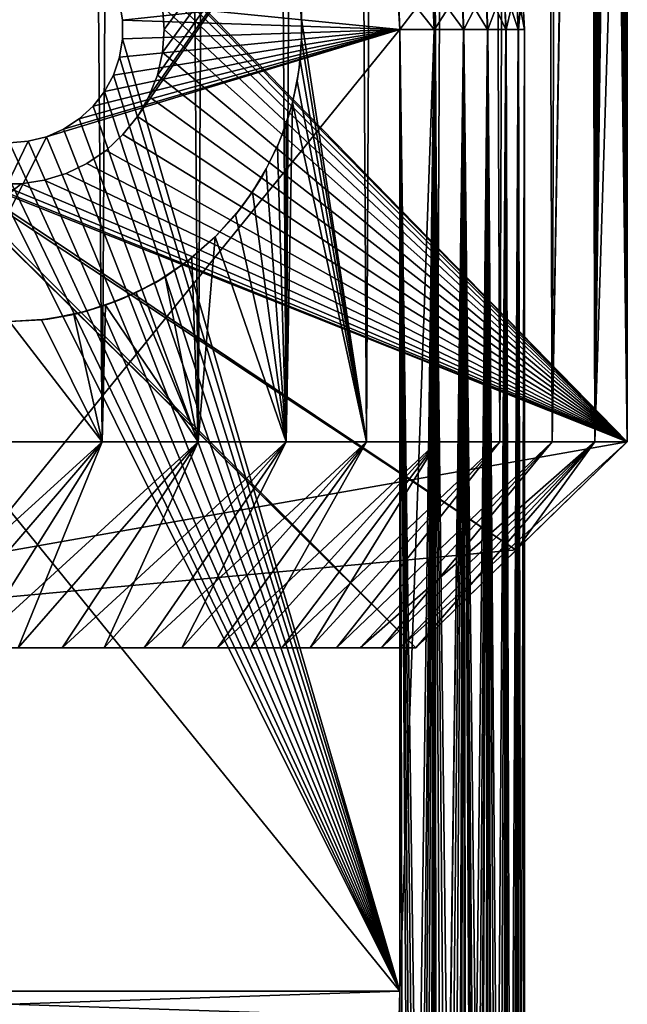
# Model space of a CAD drawing. Header units: millimetres. Extents: x -24 to 50, y -104 to 68.
# Tile 44 of 107: x 15 to 24, y -42 to -28. Entities that reach past the tile are written whole.
import ezdxf

# ---------------------------------------------------------------- set-up
doc = ezdxf.new("R2010")
doc.units = ezdxf.units.MM
doc.header["$LTSCALE"] = 65.185185
for name, color, linetype in [('35', 7, 'CONTINUOUS'), ('36', 7, 'CONTINUOUS'), ('38', 7, 'CONTINUOUS'), ('39', 7, 'CONTINUOUS'), ('43', 7, 'CONTINUOUS'), ('56', 7, 'CONTINUOUS'), ('61', 7, 'CONTINUOUS'), ('65', 7, 'CONTINUOUS'), ('75', 7, 'CONTINUOUS'), ('76', 7, 'CONTINUOUS'), ('77', 7, 'CONTINUOUS'), ('78', 7, 'CONTINUOUS'), ('83', 7, 'CONTINUOUS'), ('84', 7, 'CONTINUOUS')]:
    doc.layers.add(name, color=color, linetype=linetype)

msp = doc.modelspace()

# ---------------------------------------------------------------- linework, layer by layer
at = {"layer": '35', "color": 7, "linetype": 'Continuous'}
for points in [[(13.918, 68.2, -20.163), (15.495, 68.2, -18.978), (14.848, -34, -19.488), (13.918, 68.2, -20.163)], [(14.848, -34, -19.488), (15.495, 68.2, -18.978), (16.346, -34, -18.249), (14.848, -34, -19.488)], [(15.495, 68.2, -18.978), (16.972, 68.2, -17.669), (16.346, -34, -18.249), (15.495, 68.2, -18.978)], [(16.346, -34, -18.249), (16.972, 68.2, -17.669), (17.742, -34, -16.896), (16.346, -34, -18.249)], [(16.972, 68.2, -17.669), (18.339, 68.2, -16.246), (17.742, -34, -16.896), (16.972, 68.2, -17.669)], [(17.742, -34, -16.896), (18.339, 68.2, -16.246), (19.025, -34, -15.437), (17.742, -34, -16.896)], [(18.339, 68.2, -16.246), (19.586, 68.2, -14.718), (19.025, -34, -15.437), (18.339, 68.2, -16.246)], [(19.025, -34, -15.437), (19.586, 68.2, -14.718), (20.189, -34, -13.88), (19.025, -34, -15.437)], [(19.586, 68.2, -14.718), (20.707, 68.2, -13.094), (20.189, -34, -13.88), (19.586, 68.2, -14.718)], [(20.189, -34, -13.88), (20.707, 68.2, -13.094), (21.226, -34, -12.236), (20.189, -34, -13.88)], [(20.707, 68.2, -13.094), (21.694, 68.2, -11.386), (21.226, -34, -12.236), (20.707, 68.2, -13.094)], [(21.226, -34, -12.236), (21.694, 68.2, -11.386), (22.129, -34, -10.515), (21.226, -34, -12.236)], [(21.694, 68.2, -11.386), (22.539, 68.2, -9.603), (22.129, -34, -10.515), (21.694, 68.2, -11.386)], [(22.129, -34, -10.515), (22.539, 68.2, -9.603), (22.893, -34, -8.728), (22.129, -34, -10.515)], [(22.539, 68.2, -9.603), (23.239, 68.2, -7.758), (22.893, -34, -8.728), (22.539, 68.2, -9.603)], [(22.893, -34, -8.728), (23.239, 68.2, -7.758), (23.479, 2, -7), (22.893, -34, -8.728)], [(23.491, 1.23, -6.958), (22.893, -34, -8.728), (23.479, 2, -7), (23.491, 1.23, -6.958)], [(23.513, -34, -6.886), (22.893, -34, -8.728), (23.491, 1.23, -6.958), (23.513, -34, -6.886)], [(23.529, 0.467, -6.83), (23.513, -34, -6.886), (23.491, 1.23, -6.958), (23.529, 0.467, -6.83)], [(23.589, -0.282, -6.618), (23.513, -34, -6.886), (23.529, 0.467, -6.83), (23.589, -0.282, -6.618)], [(23.671, -1.008, -6.321), (23.513, -34, -6.886), (23.589, -0.282, -6.618), (23.671, -1.008, -6.321)], [(23.718, -1.36, -6.141), (23.513, -34, -6.886), (23.671, -1.008, -6.321), (23.718, -1.36, -6.141)], [(23.769, -1.702, -5.941), (23.513, -34, -6.886), (23.718, -1.36, -6.141), (23.769, -1.702, -5.941)], [(23.823, -2.034, -5.721), (23.513, -34, -6.886), (23.769, -1.702, -5.941), (23.823, -2.034, -5.721)], [(23.879, -2.353, -5.482), (23.513, -34, -6.886), (23.823, -2.034, -5.721), (23.879, -2.353, -5.482)], [(23.936, -2.658, -5.225), (23.513, -34, -6.886), (23.879, -2.353, -5.482), (23.936, -2.658, -5.225)], [(23.984, -19, -5), (23.513, -34, -6.886), (23.936, -2.658, -5.225), (23.984, -19, -5)], [(23.984, -34, -5), (23.513, -34, -6.886), (23.984, -19, -5), (23.984, -34, -5)]]:
    msp.add_3dface(points, dxfattribs=at)
at = {"layer": '36', "color": 7, "linetype": 'Continuous'}
for points in [[(19.586, 68.2, 14.718), (19.247, -27.851, 15.159), (20.189, -34, 13.88), (19.586, 68.2, 14.718)], [(20.707, 68.2, 13.094), (19.586, 68.2, 14.718), (20.189, -34, 13.88), (20.707, 68.2, 13.094)], [(21.226, -34, 12.236), (20.707, 68.2, 13.094), (20.189, -34, 13.88), (21.226, -34, 12.236)], [(21.694, 68.2, 11.386), (20.707, 68.2, 13.094), (21.226, -34, 12.236), (21.694, 68.2, 11.386)], [(22.129, -34, 10.515), (21.694, 68.2, 11.386), (21.226, -34, 12.236), (22.129, -34, 10.515)], [(22.539, 68.2, 9.603), (21.694, 68.2, 11.386), (22.129, -34, 10.515), (22.539, 68.2, 9.603)], [(22.893, -34, 8.728), (22.539, 68.2, 9.603), (22.129, -34, 10.515), (22.893, -34, 8.728)], [(23.239, 68.2, 7.758), (22.539, 68.2, 9.603), (22.893, -34, 8.728), (23.239, 68.2, 7.758)], [(23.513, -34, 6.886), (23.239, 68.2, 7.758), (22.893, -34, 8.728), (23.513, -34, 6.886)], [(23.479, 2, 7), (23.239, 68.2, 7.758), (23.513, -34, 6.886), (23.479, 2, 7)], [(23.491, 1.23, 6.958), (23.479, 2, 7), (23.513, -34, 6.886), (23.491, 1.23, 6.958)], [(23.529, 0.467, 6.83), (23.491, 1.23, 6.958), (23.513, -34, 6.886), (23.529, 0.467, 6.83)], [(23.984, -34, 5), (23.529, 0.467, 6.83), (23.513, -34, 6.886), (23.984, -34, 5)], [(23.589, -0.282, 6.618), (23.529, 0.467, 6.83), (23.984, -34, 5), (23.589, -0.282, 6.618)], [(23.671, -1.008, 6.321), (23.589, -0.282, 6.618), (23.984, -34, 5), (23.671, -1.008, 6.321)], [(23.718, -1.36, 6.141), (23.671, -1.008, 6.321), (23.984, -34, 5), (23.718, -1.36, 6.141)], [(23.769, -1.702, 5.941), (23.718, -1.36, 6.141), (23.984, -34, 5), (23.769, -1.702, 5.941)], [(23.823, -2.034, 5.721), (23.769, -1.702, 5.941), (23.984, -34, 5), (23.823, -2.034, 5.721)], [(23.879, -2.353, 5.482), (23.823, -2.034, 5.721), (23.984, -34, 5), (23.879, -2.353, 5.482)], [(23.936, -2.658, 5.225), (23.879, -2.353, 5.482), (23.984, -34, 5), (23.936, -2.658, 5.225)], [(23.984, -19, 5), (23.936, -2.658, 5.225), (23.984, -34, 5), (23.984, -19, 5)], [(19.247, -27.851, 15.159), (19.247, -28.149, 15.159), (20.189, -34, 13.88), (19.247, -27.851, 15.159)], [(19.247, -28.149, 15.159), (19.226, -28.45, 15.186), (20.189, -34, 13.88), (19.247, -28.149, 15.159)], [(19.226, -28.45, 15.186), (19.183, -28.753, 15.24), (20.189, -34, 13.88), (19.226, -28.45, 15.186)], [(19.183, -28.753, 15.24), (19.115, -29.062, 15.325), (20.189, -34, 13.88), (19.183, -28.753, 15.24)], [(19.115, -29.062, 15.325), (19.021, -29.377, 15.442), (19.025, -34, 15.437), (19.115, -29.062, 15.325)], [(20.189, -34, 13.88), (19.115, -29.062, 15.325), (19.025, -34, 15.437), (20.189, -34, 13.88)], [(19.021, -29.377, 15.442), (18.895, -29.7, 15.595), (19.025, -34, 15.437), (19.021, -29.377, 15.442)], [(18.895, -29.7, 15.595), (18.734, -30.03, 15.789), (19.025, -34, 15.437), (18.895, -29.7, 15.595)], [(18.734, -30.03, 15.789), (18.532, -30.365, 16.026), (19.025, -34, 15.437), (18.734, -30.03, 15.789)], [(18.532, -30.365, 16.026), (18.285, -30.696, 16.307), (19.025, -34, 15.437), (18.532, -30.365, 16.026)], [(18.285, -30.696, 16.307), (17.991, -31.019, 16.63), (19.025, -34, 15.437), (18.285, -30.696, 16.307)], [(17.991, -31.019, 16.63), (17.649, -31.323, 16.993), (17.742, -34, 16.896), (17.991, -31.019, 16.63)], [(19.025, -34, 15.437), (17.991, -31.019, 16.63), (17.742, -34, 16.896), (19.025, -34, 15.437)], [(17.649, -31.323, 16.993), (17.262, -31.598, 17.386), (17.742, -34, 16.896), (17.649, -31.323, 16.993)], [(17.262, -31.598, 17.386), (16.842, -31.83, 17.793), (17.742, -34, 16.896), (17.262, -31.598, 17.386)], [(16.842, -31.83, 17.793), (16.397, -32.014, 18.204), (17.742, -34, 16.896), (16.842, -31.83, 17.793)], [(16.397, -32.014, 18.204), (15.935, -32.146, 18.609), (16.346, -34, 18.249), (16.397, -32.014, 18.204)], [(17.742, -34, 16.896), (16.397, -32.014, 18.204), (16.346, -34, 18.249), (17.742, -34, 16.896)], [(15.466, -32.224, 19.002), (15, -32.25, 19.371), (16.346, -34, 18.249), (15.466, -32.224, 19.002)], [(15.935, -32.146, 18.609), (15.466, -32.224, 19.002), (16.346, -34, 18.249), (15.935, -32.146, 18.609)], [(16.346, -34, 18.249), (15, -32.25, 19.371), (14.848, -34, 19.488), (16.346, -34, 18.249)]]:
    msp.add_3dface(points, dxfattribs=at)
at = {"layer": '38', "color": 7, "linetype": 'Continuous'}
for points in [[(23.984, -19, 5), (23.984, -34, 5), (16.649, -26.47, 5), (23.984, -19, 5)], [(16.649, -26.47, 5), (23.984, -34, 5), (16.859, -26.733, 5), (16.649, -26.47, 5)], [(16.859, -26.733, 5), (23.984, -34, 5), (17.027, -27.024, 5), (16.859, -26.733, 5)], [(17.027, -27.024, 5), (23.984, -34, 5), (17.15, -27.337, 5), (17.027, -27.024, 5)], [(17.15, -27.337, 5), (23.984, -34, 5), (17.225, -27.665, 5), (17.15, -27.337, 5)], [(17.225, -27.665, 5), (23.984, -34, 5), (17.25, -28, 5), (17.225, -27.665, 5)], [(17.25, -28, 5), (23.984, -34, 5), (17.225, -28.335, 5), (17.25, -28, 5)], [(17.225, -28.335, 5), (23.984, -34, 5), (17.15, -28.663, 5), (17.225, -28.335, 5)], [(17.15, -28.663, 5), (23.984, -34, 5), (17.027, -28.976, 5), (17.15, -28.663, 5)], [(17.027, -28.976, 5), (23.984, -34, 5), (16.859, -29.267, 5), (17.027, -28.976, 5)], [(16.859, -29.267, 5), (23.984, -34, 5), (16.649, -29.53, 5), (16.859, -29.267, 5)], [(7, -37, 5), (13.351, -29.53, 5), (20.911, -37, 5), (7, -37, 5)], [(13.351, -29.53, 5), (13.597, -29.759, 5), (20.911, -37, 5), (13.351, -29.53, 5)], [(16.649, -29.53, 5), (23.984, -34, 5), (16.403, -29.759, 5), (16.649, -29.53, 5)], [(13.597, -29.759, 5), (13.875, -29.949, 5), (20.911, -37, 5), (13.597, -29.759, 5)], [(16.403, -29.759, 5), (23.984, -34, 5), (16.125, -29.949, 5), (16.403, -29.759, 5)], [(13.875, -29.949, 5), (14.178, -30.094, 5), (22.37, -35.578, 5), (13.875, -29.949, 5)], [(20.911, -37, 5), (13.875, -29.949, 5), (22.37, -35.578, 5), (20.911, -37, 5)], [(16.125, -29.949, 5), (23.984, -34, 5), (15.822, -30.094, 5), (16.125, -29.949, 5)], [(14.499, -30.194, 5), (23.984, -34, 5), (14.178, -30.094, 5), (14.499, -30.194, 5)], [(14.178, -30.094, 5), (23.984, -34, 5), (22.37, -35.578, 5), (14.178, -30.094, 5)], [(15.822, -30.094, 5), (23.984, -34, 5), (15.501, -30.194, 5), (15.822, -30.094, 5)], [(14.832, -30.244, 5), (23.984, -34, 5), (14.499, -30.194, 5), (14.832, -30.244, 5)], [(15.501, -30.194, 5), (23.984, -34, 5), (15.168, -30.244, 5), (15.501, -30.194, 5)], [(15.168, -30.244, 5), (23.984, -34, 5), (14.832, -30.244, 5), (15.168, -30.244, 5)]]:
    msp.add_3dface(points, dxfattribs=at)
at = {"layer": '39', "color": 7, "linetype": 'Continuous'}
for points in [[(23.984, -34, -5), (23.984, -19, -5), (16.859, -29.267, -5), (23.984, -34, -5)], [(16.859, -29.267, -5), (23.984, -19, -5), (17.027, -28.976, -5), (16.859, -29.267, -5)], [(17.027, -28.976, -5), (23.984, -19, -5), (17.15, -28.663, -5), (17.027, -28.976, -5)], [(17.15, -28.663, -5), (23.984, -19, -5), (17.225, -28.335, -5), (17.15, -28.663, -5)], [(17.225, -28.335, -5), (23.984, -19, -5), (17.25, -28, -5), (17.225, -28.335, -5)], [(17.25, -28, -5), (23.984, -19, -5), (17.225, -27.665, -5), (17.25, -28, -5)], [(16.649, -29.53, -5), (23.984, -34, -5), (16.859, -29.267, -5), (16.649, -29.53, -5)], [(16.403, -29.759, -5), (23.984, -34, -5), (16.649, -29.53, -5), (16.403, -29.759, -5)], [(16.125, -29.949, -5), (23.984, -34, -5), (16.403, -29.759, -5), (16.125, -29.949, -5)], [(15.822, -30.094, -5), (23.984, -34, -5), (16.125, -29.949, -5), (15.822, -30.094, -5)], [(15.501, -30.194, -5), (23.984, -34, -5), (15.822, -30.094, -5), (15.501, -30.194, -5)], [(15.168, -30.244, -5), (23.984, -34, -5), (15.501, -30.194, -5), (15.168, -30.244, -5)], [(23.984, -34, -5), (15.168, -30.244, -5), (7, -37, -5), (23.984, -34, -5)], [(15.168, -30.244, -5), (14.832, -30.244, -5), (7, -37, -5), (15.168, -30.244, -5)], [(23.984, -34, -5), (7, -37, -5), (22.374, -35.574, -5), (23.984, -34, -5)], [(7, -37, -5), (20.911, -37, -5), (22.374, -35.574, -5), (7, -37, -5)]]:
    msp.add_3dface(points, dxfattribs=at)
at = {"layer": '43', "color": 7, "linetype": 'Continuous'}
for points in [[(19.25, -28, 8.7), (19.226, -27.55, 15.186), (19.214, -27.445, 8.7), (19.25, -28, 8.7)], [(19.247, -27.851, 15.159), (19.226, -27.55, 15.186), (19.25, -28, 8.7), (19.247, -27.851, 15.159)], [(19.247, -28.149, 15.159), (19.247, -27.851, 15.159), (19.25, -28, 8.7), (19.247, -28.149, 15.159)], [(19.214, -28.555, 8.7), (19.247, -28.149, 15.159), (19.25, -28, 8.7), (19.214, -28.555, 8.7)], [(19.226, -28.45, 15.186), (19.247, -28.149, 15.159), (19.214, -28.555, 8.7), (19.226, -28.45, 15.186)], [(19.183, -28.753, 15.24), (19.226, -28.45, 15.186), (19.214, -28.555, 8.7), (19.183, -28.753, 15.24)], [(19.105, -29.1, 8.7), (19.183, -28.753, 15.24), (19.214, -28.555, 8.7), (19.105, -29.1, 8.7)], [(19.115, -29.062, 15.325), (19.183, -28.753, 15.24), (19.105, -29.1, 8.7), (19.115, -29.062, 15.325)], [(19.021, -29.377, 15.442), (19.115, -29.062, 15.325), (19.105, -29.1, 8.7), (19.021, -29.377, 15.442)], [(18.926, -29.626, 8.7), (19.021, -29.377, 15.442), (19.105, -29.1, 8.7), (18.926, -29.626, 8.7)], [(18.895, -29.7, 15.595), (19.021, -29.377, 15.442), (18.926, -29.626, 8.7), (18.895, -29.7, 15.595)], [(18.681, -30.125, 8.7), (18.895, -29.7, 15.595), (18.926, -29.626, 8.7), (18.681, -30.125, 8.7)], [(18.734, -30.03, 15.789), (18.895, -29.7, 15.595), (18.681, -30.125, 8.7), (18.734, -30.03, 15.789)], [(18.532, -30.365, 16.026), (18.734, -30.03, 15.789), (18.681, -30.125, 8.7), (18.532, -30.365, 16.026)], [(18.372, -30.587, 8.7), (18.532, -30.365, 16.026), (18.681, -30.125, 8.7), (18.372, -30.587, 8.7)], [(18.285, -30.696, 16.307), (18.532, -30.365, 16.026), (18.372, -30.587, 8.7), (18.285, -30.696, 16.307)], [(18.005, -31.005, 8.7), (18.285, -30.696, 16.307), (18.372, -30.587, 8.7), (18.005, -31.005, 8.7)], [(17.991, -31.019, 16.63), (18.285, -30.696, 16.307), (18.005, -31.005, 8.7), (17.991, -31.019, 16.63)], [(17.587, -31.372, 8.7), (17.991, -31.019, 16.63), (18.005, -31.005, 8.7), (17.587, -31.372, 8.7)], [(17.649, -31.323, 16.993), (17.991, -31.019, 16.63), (17.587, -31.372, 8.7), (17.649, -31.323, 16.993)], [(17.125, -31.681, 8.7), (17.262, -31.598, 17.386), (17.587, -31.372, 8.7), (17.125, -31.681, 8.7)], [(17.262, -31.598, 17.386), (17.649, -31.323, 16.993), (17.587, -31.372, 8.7), (17.262, -31.598, 17.386)], [(16.842, -31.83, 17.793), (17.262, -31.598, 17.386), (17.125, -31.681, 8.7), (16.842, -31.83, 17.793)], [(16.626, -31.926, 8.7), (16.842, -31.83, 17.793), (17.125, -31.681, 8.7), (16.626, -31.926, 8.7)], [(16.1, -32.105, 8.7), (16.397, -32.014, 18.204), (16.626, -31.926, 8.7), (16.1, -32.105, 8.7)], [(16.397, -32.014, 18.204), (16.842, -31.83, 17.793), (16.626, -31.926, 8.7), (16.397, -32.014, 18.204)], [(15.935, -32.146, 18.609), (16.397, -32.014, 18.204), (16.1, -32.105, 8.7), (15.935, -32.146, 18.609)], [(15, -32.25, 8.7), (15.466, -32.224, 19.002), (15.555, -32.214, 8.7), (15, -32.25, 8.7)], [(15, -32.25, 19.371), (15.466, -32.224, 19.002), (15, -32.25, 8.7), (15, -32.25, 19.371)], [(15.466, -32.224, 19.002), (15.935, -32.146, 18.609), (15.555, -32.214, 8.7), (15.466, -32.224, 19.002)], [(15.555, -32.214, 8.7), (15.935, -32.146, 18.609), (16.1, -32.105, 8.7), (15.555, -32.214, 8.7)]]:
    msp.add_3dface(points, dxfattribs=at)
at = {"layer": '56', "color": 7, "linetype": 'Continuous'}
for points in [[(-20.797, -37, 5.454), (7, -37, 5), (20.678, -37, 5.889), (-20.797, -37, 5.454)], [(20.911, -37, -5), (7, -37, -5), (-20.797, -37, -5.454), (20.911, -37, -5)], [(20.678, -37, -5.889), (20.911, -37, -5), (-20.797, -37, -5.454), (20.678, -37, -5.889)], [(-20.545, -37, -6.338), (20.678, -37, -5.889), (-20.797, -37, -5.454), (-20.545, -37, -6.338)], [(-20.545, -37, 6.338), (-20.797, -37, 5.454), (20.678, -37, 5.889), (-20.545, -37, 6.338)], [(20.407, -37, -6.767), (20.678, -37, -5.889), (-20.545, -37, -6.338), (20.407, -37, -6.767)], [(-20.255, -37, -7.21), (20.407, -37, -6.767), (-20.545, -37, -6.338), (-20.255, -37, -7.21)], [(-20.255, -37, 7.21), (-20.545, -37, 6.338), (20.407, -37, 6.767), (-20.255, -37, 7.21)], [(20.407, -37, 6.767), (-20.545, -37, 6.338), (20.678, -37, 5.889), (20.407, -37, 6.767)], [(20.099, -37, -7.633), (20.407, -37, -6.767), (-20.255, -37, -7.21), (20.099, -37, -7.633)], [(-19.928, -37, -8.069), (20.099, -37, -7.633), (-20.255, -37, -7.21), (-19.928, -37, -8.069)], [(-19.928, -37, 8.069), (-20.255, -37, 7.21), (20.099, -37, 7.633), (-19.928, -37, 8.069)], [(20.099, -37, 7.633), (-20.255, -37, 7.21), (20.407, -37, 6.767), (20.099, -37, 7.633)], [(19.755, -37, -8.485), (20.099, -37, -7.633), (-19.928, -37, -8.069), (19.755, -37, -8.485)], [(-19.565, -37, -8.913), (19.755, -37, -8.485), (-19.928, -37, -8.069), (-19.565, -37, -8.913)], [(-19.565, -37, 8.913), (-19.928, -37, 8.069), (19.755, -37, 8.485), (-19.565, -37, 8.913)], [(19.755, -37, 8.485), (-19.928, -37, 8.069), (20.099, -37, 7.633), (19.755, -37, 8.485)], [(19.374, -37, -9.322), (19.755, -37, -8.485), (-19.565, -37, -8.913), (19.374, -37, -9.322)], [(-19.166, -37, -9.741), (19.374, -37, -9.322), (-19.565, -37, -8.913), (-19.166, -37, -9.741)], [(-19.166, -37, 9.741), (-19.565, -37, 8.913), (19.374, -37, 9.322), (-19.166, -37, 9.741)], [(19.374, -37, 9.322), (-19.565, -37, 8.913), (19.755, -37, 8.485), (19.374, -37, 9.322)], [(18.958, -37, -10.141), (19.374, -37, -9.322), (-19.166, -37, -9.741), (18.958, -37, -10.141)], [(-18.733, -37, -10.552), (18.958, -37, -10.141), (-19.166, -37, -9.741), (-18.733, -37, -10.552)], [(-18.733, -37, 10.552), (-19.166, -37, 9.741), (18.958, -37, 10.141), (-18.733, -37, 10.552)], [(18.958, -37, 10.141), (-19.166, -37, 9.741), (19.374, -37, 9.322), (18.958, -37, 10.141)], [(18.507, -37, -10.942), (18.958, -37, -10.141), (-18.733, -37, -10.552), (18.507, -37, -10.942)], [(-18.265, -37, -11.343), (18.507, -37, -10.942), (-18.733, -37, -10.552), (-18.265, -37, -11.343)], [(-18.265, -37, 11.343), (-18.733, -37, 10.552), (18.507, -37, 10.942), (-18.265, -37, 11.343)], [(18.507, -37, 10.942), (-18.733, -37, 10.552), (18.958, -37, 10.141), (18.507, -37, 10.942)], [(18.023, -37, -11.723), (18.507, -37, -10.942), (-18.265, -37, -11.343), (18.023, -37, -11.723)], [(-17.763, -37, -12.113), (18.023, -37, -11.723), (-18.265, -37, -11.343), (-17.763, -37, -12.113)], [(-17.763, -37, 12.113), (-18.265, -37, 11.343), (18.023, -37, 11.723), (-17.763, -37, 12.113)], [(18.023, -37, 11.723), (-18.265, -37, 11.343), (18.507, -37, 10.942), (18.023, -37, 11.723)], [(17.505, -37, -12.482), (18.023, -37, -11.723), (-17.763, -37, -12.113), (17.505, -37, -12.482)], [(-17.229, -37, -12.861), (17.505, -37, -12.482), (-17.763, -37, -12.113), (-17.229, -37, -12.861)], [(-17.229, -37, 12.861), (-17.763, -37, 12.113), (17.505, -37, 12.482), (-17.229, -37, 12.861)], [(17.505, -37, 12.482), (-17.763, -37, 12.113), (18.023, -37, 11.723), (17.505, -37, 12.482)], [(16.956, -37, -13.219), (17.505, -37, -12.482), (-17.229, -37, -12.861), (16.956, -37, -13.219)], [(-16.664, -37, -13.585), (16.956, -37, -13.219), (-17.229, -37, -12.861), (-16.664, -37, -13.585)], [(-16.664, -37, 13.585), (-17.229, -37, 12.861), (16.956, -37, 13.219), (-16.664, -37, 13.585)], [(16.956, -37, 13.219), (-17.229, -37, 12.861), (17.505, -37, 12.482), (16.956, -37, 13.219)], [(16.376, -37, -13.932), (16.956, -37, -13.219), (-16.664, -37, -13.585), (16.376, -37, -13.932)], [(-16.068, -37, -14.285), (16.376, -37, -13.932), (-16.664, -37, -13.585), (-16.068, -37, -14.285)], [(-16.068, -37, 14.285), (-16.664, -37, 13.585), (16.376, -37, 13.932), (-16.068, -37, 14.285)], [(16.376, -37, 13.932), (-16.664, -37, 13.585), (16.956, -37, 13.219), (16.376, -37, 13.932)], [(15.765, -37, -14.619), (16.376, -37, -13.932), (-16.068, -37, -14.285), (15.765, -37, -14.619)], [(-15.443, -37, -14.959), (15.765, -37, -14.619), (-16.068, -37, -14.285), (-15.443, -37, -14.959)], [(-15.443, -37, 14.959), (-16.068, -37, 14.285), (15.765, -37, 14.619), (-15.443, -37, 14.959)], [(15.765, -37, 14.619), (-16.068, -37, 14.285), (16.376, -37, 13.932), (15.765, -37, 14.619)], [(15.126, -37, -15.279), (15.765, -37, -14.619), (-15.443, -37, -14.959), (15.126, -37, -15.279)], [(15.126, -37, 15.279), (-15.443, -37, 14.959), (15.765, -37, 14.619), (15.126, -37, 15.279)], [(7, -37, 5), (20.911, -37, 5), (20.678, -37, 5.889), (7, -37, 5)]]:
    msp.add_3dface(points, dxfattribs=at)
at = {"layer": '61', "color": 7, "linetype": 'Continuous'}
for points in [[(14.848, -34, -19.488), (16.346, -34, -18.249), (13.048, -37, -17.088), (14.848, -34, -19.488)], [(16.346, -34, -18.249), (13.766, -37, -16.515), (13.048, -37, -17.088), (16.346, -34, -18.249)], [(16.346, -34, -18.249), (14.459, -37, -15.912), (13.766, -37, -16.515), (16.346, -34, -18.249)], [(16.346, -34, 18.249), (14.848, -34, 19.488), (13.766, -37, 16.515), (16.346, -34, 18.249)], [(16.346, -34, 18.249), (13.766, -37, 16.515), (14.459, -37, 15.912), (16.346, -34, 18.249)], [(16.346, -34, -18.249), (17.742, -34, -16.896), (14.459, -37, -15.912), (16.346, -34, -18.249)], [(17.742, -34, -16.896), (15.126, -37, -15.279), (14.459, -37, -15.912), (17.742, -34, -16.896)], [(16.346, -34, 18.249), (14.459, -37, 15.912), (15.126, -37, 15.279), (16.346, -34, 18.249)], [(17.742, -34, -16.896), (15.765, -37, -14.619), (15.126, -37, -15.279), (17.742, -34, -16.896)], [(17.742, -34, 16.896), (16.346, -34, 18.249), (15.126, -37, 15.279), (17.742, -34, 16.896)], [(17.742, -34, 16.896), (15.126, -37, 15.279), (15.765, -37, 14.619), (17.742, -34, 16.896)], [(17.742, -34, -16.896), (19.025, -34, -15.437), (15.765, -37, -14.619), (17.742, -34, -16.896)], [(19.025, -34, -15.437), (16.376, -37, -13.932), (15.765, -37, -14.619), (19.025, -34, -15.437)], [(17.742, -34, 16.896), (15.765, -37, 14.619), (16.376, -37, 13.932), (17.742, -34, 16.896)], [(19.025, -34, -15.437), (16.956, -37, -13.219), (16.376, -37, -13.932), (19.025, -34, -15.437)], [(19.025, -34, 15.437), (17.742, -34, 16.896), (16.376, -37, 13.932), (19.025, -34, 15.437)], [(19.025, -34, 15.437), (16.376, -37, 13.932), (16.956, -37, 13.219), (19.025, -34, 15.437)], [(19.025, -34, -15.437), (20.189, -34, -13.88), (16.956, -37, -13.219), (19.025, -34, -15.437)], [(20.189, -34, -13.88), (17.505, -37, -12.482), (16.956, -37, -13.219), (20.189, -34, -13.88)], [(19.025, -34, 15.437), (16.956, -37, 13.219), (17.505, -37, 12.482), (19.025, -34, 15.437)], [(20.189, -34, -13.88), (18.023, -37, -11.723), (17.505, -37, -12.482), (20.189, -34, -13.88)], [(20.189, -34, 13.88), (19.025, -34, 15.437), (17.505, -37, 12.482), (20.189, -34, 13.88)], [(20.189, -34, 13.88), (17.505, -37, 12.482), (18.023, -37, 11.723), (20.189, -34, 13.88)], [(20.189, -34, -13.88), (21.226, -34, -12.236), (18.023, -37, -11.723), (20.189, -34, -13.88)], [(21.226, -34, -12.236), (18.507, -37, -10.942), (18.023, -37, -11.723), (21.226, -34, -12.236)], [(20.189, -34, 13.88), (18.023, -37, 11.723), (18.507, -37, 10.942), (20.189, -34, 13.88)], [(21.226, -34, -12.236), (18.958, -37, -10.141), (18.507, -37, -10.942), (21.226, -34, -12.236)], [(21.226, -34, 12.236), (20.189, -34, 13.88), (18.507, -37, 10.942), (21.226, -34, 12.236)], [(21.226, -34, 12.236), (18.507, -37, 10.942), (18.958, -37, 10.141), (21.226, -34, 12.236)], [(21.226, -34, -12.236), (22.129, -34, -10.515), (18.958, -37, -10.141), (21.226, -34, -12.236)], [(22.129, -34, -10.515), (19.374, -37, -9.322), (18.958, -37, -10.141), (22.129, -34, -10.515)], [(21.226, -34, 12.236), (18.958, -37, 10.141), (19.374, -37, 9.322), (21.226, -34, 12.236)], [(22.129, -34, -10.515), (19.755, -37, -8.485), (19.374, -37, -9.322), (22.129, -34, -10.515)], [(22.129, -34, 10.515), (21.226, -34, 12.236), (19.374, -37, 9.322), (22.129, -34, 10.515)], [(22.129, -34, 10.515), (19.374, -37, 9.322), (19.755, -37, 8.485), (22.129, -34, 10.515)], [(22.129, -34, -10.515), (22.893, -34, -8.728), (19.755, -37, -8.485), (22.129, -34, -10.515)], [(22.893, -34, -8.728), (20.099, -37, -7.633), (19.755, -37, -8.485), (22.893, -34, -8.728)], [(22.893, -34, 8.728), (22.129, -34, 10.515), (19.755, -37, 8.485), (22.893, -34, 8.728)], [(22.893, -34, 8.728), (19.755, -37, 8.485), (20.099, -37, 7.633), (22.893, -34, 8.728)], [(22.893, -34, -8.728), (23.513, -34, -6.886), (20.099, -37, -7.633), (22.893, -34, -8.728)], [(23.513, -34, -6.886), (20.407, -37, -6.767), (20.099, -37, -7.633), (23.513, -34, -6.886)], [(22.893, -34, 8.728), (20.099, -37, 7.633), (20.407, -37, 6.767), (22.893, -34, 8.728)], [(23.513, -34, -6.886), (20.678, -37, -5.889), (20.407, -37, -6.767), (23.513, -34, -6.886)], [(23.513, -34, 6.886), (22.893, -34, 8.728), (20.407, -37, 6.767), (23.513, -34, 6.886)], [(23.513, -34, 6.886), (20.407, -37, 6.767), (20.678, -37, 5.889), (23.513, -34, 6.886)], [(23.513, -34, -6.886), (23.984, -34, -5), (20.678, -37, -5.889), (23.513, -34, -6.886)], [(23.984, -34, -5), (20.911, -37, -5), (20.678, -37, -5.889), (23.984, -34, -5)], [(20.911, -37, 5), (23.513, -34, 6.886), (20.678, -37, 5.889), (20.911, -37, 5)], [(20.911, -37, -5), (23.984, -34, -5), (22.374, -35.574, -5), (20.911, -37, -5)], [(23.513, -34, 6.886), (20.911, -37, 5), (22.37, -35.578, 5), (23.513, -34, 6.886)], [(23.984, -34, 5), (23.513, -34, 6.886), (22.37, -35.578, 5), (23.984, -34, 5)]]:
    msp.add_3dface(points, dxfattribs=at)
at = {"layer": '65', "color": 253, "linetype": 'Continuous', "true_color": 0xaab4c3}
for points in [[(21.175, -28, -4.257), (20.741, -60.746, -4.826), (20.678, -42, -4.9), (21.175, -28, -4.257)], [(21.031, -59.828, 4.459), (21.124, -59.6, 4.33), (20.678, -28, 4.9), (21.031, -59.828, 4.459)], [(20.678, -28, 4.9), (21.124, -59.6, 4.33), (21.18, -28, 4.25), (20.678, -28, 4.9)], [(20.945, -60.057, 4.572), (21.031, -59.828, 4.459), (20.678, -28, 4.9), (20.945, -60.057, 4.572)], [(20.869, -60.284, 4.669), (20.945, -60.057, 4.572), (20.678, -28, 4.9), (20.869, -60.284, 4.669)], [(20.745, -60.73, 4.822), (20.869, -60.284, 4.669), (20.678, -28, 4.9), (20.745, -60.73, 4.822)], [(20.678, -42, 4.9), (20.745, -60.73, 4.822), (20.678, -28, 4.9), (20.678, -42, 4.9)], [(20.678, -28, -4.9), (21.175, -28, -4.257), (20.678, -42, -4.9), (20.678, -28, -4.9)], [(20.86, -60.314, -4.681), (20.741, -60.746, -4.826), (21.175, -28, -4.257), (20.86, -60.314, -4.681)], [(20.932, -60.094, -4.589), (20.86, -60.314, -4.681), (21.175, -28, -4.257), (20.932, -60.094, -4.589)], [(21.013, -59.873, -4.483), (20.932, -60.094, -4.589), (21.175, -28, -4.257), (21.013, -59.873, -4.483)], [(21.102, -59.652, -4.361), (21.013, -59.873, -4.483), (21.175, -28, -4.257), (21.102, -59.652, -4.361)], [(21.187, -59.455, -4.239), (21.102, -59.652, -4.361), (21.18, -28, -4.25), (21.187, -59.455, -4.239)], [(21.18, -28, -4.25), (21.102, -59.652, -4.361), (21.175, -28, -4.257), (21.18, -28, -4.25)], [(21.124, -59.6, 4.33), (21.187, -59.455, 4.24), (21.18, -28, 4.25), (21.124, -59.6, 4.33)], [(21.603, -28, -3.556), (21.187, -59.455, -4.239), (21.18, -28, -4.25), (21.603, -28, -3.556)], [(21.436, -58.938, 3.85), (21.544, -58.734, 3.664), (21.18, -28, 4.25), (21.436, -58.938, 3.85)], [(21.18, -28, 4.25), (21.544, -58.734, 3.664), (21.608, -28, 3.548), (21.18, -28, 4.25)], [(21.329, -59.152, 4.025), (21.436, -58.938, 3.85), (21.18, -28, 4.25), (21.329, -59.152, 4.025)], [(21.224, -59.374, 4.185), (21.329, -59.152, 4.025), (21.18, -28, 4.25), (21.224, -59.374, 4.185)], [(21.187, -59.455, 4.24), (21.224, -59.374, 4.185), (21.18, -28, 4.25), (21.187, -59.455, 4.24)], [(21.197, -59.432, -4.224), (21.187, -59.455, -4.239), (21.603, -28, -3.556), (21.197, -59.432, -4.224)], [(21.299, -59.213, -4.071), (21.197, -59.432, -4.224), (21.603, -28, -3.556), (21.299, -59.213, -4.071)], [(21.405, -59, -3.903), (21.299, -59.213, -4.071), (21.603, -28, -3.556), (21.405, -59, -3.903)], [(21.512, -58.793, -3.72), (21.405, -59, -3.903), (21.603, -28, -3.556), (21.512, -58.793, -3.72)], [(21.62, -58.596, -3.525), (21.512, -58.793, -3.72), (21.603, -28, -3.556), (21.62, -58.596, -3.525)], [(21.544, -58.734, 3.664), (21.651, -58.541, 3.467), (21.608, -28, 3.548), (21.544, -58.734, 3.664)], [(21.953, -28, -2.812), (21.62, -58.596, -3.525), (21.603, -28, -3.556), (21.953, -28, -2.812)], [(21.854, -58.193, 3.046), (21.947, -58.04, 2.826), (21.608, -28, 3.548), (21.854, -58.193, 3.046)], [(21.608, -28, 3.548), (21.947, -58.04, 2.826), (21.956, -28, 2.804), (21.608, -28, 3.548)], [(21.803, -58.279, 3.158), (21.854, -58.193, 3.046), (21.608, -28, 3.548), (21.803, -58.279, 3.158)], [(21.755, -58.36, 3.26), (21.803, -58.279, 3.158), (21.608, -28, 3.548), (21.755, -58.36, 3.26)], [(21.651, -58.541, 3.467), (21.755, -58.36, 3.26), (21.608, -28, 3.548), (21.651, -58.541, 3.467)], [(21.726, -58.41, -3.319), (21.62, -58.596, -3.525), (21.953, -28, -2.812), (21.726, -58.41, -3.319)], [(21.803, -58.279, -3.158), (21.726, -58.41, -3.319), (21.953, -28, -2.812), (21.803, -58.279, -3.158)], [(21.828, -58.237, -3.104), (21.803, -58.279, -3.158), (21.953, -28, -2.812), (21.828, -58.237, -3.104)], [(21.924, -58.077, -2.881), (21.828, -58.237, -3.104), (21.953, -28, -2.812), (21.924, -58.077, -2.881)], [(22.015, -57.931, -2.653), (21.924, -58.077, -2.881), (21.953, -28, -2.812), (22.015, -57.931, -2.653)], [(21.947, -58.04, 2.826), (22.035, -57.901, 2.601), (21.956, -28, 2.804), (21.947, -58.04, 2.826)], [(22.219, -28, -2.035), (22.015, -57.931, -2.653), (21.953, -28, -2.812), (22.219, -28, -2.035)], [(22.115, -57.775, 2.372), (22.188, -57.662, 2.14), (21.956, -28, 2.804), (22.115, -57.775, 2.372)], [(21.956, -28, 2.804), (22.188, -57.662, 2.14), (22.221, -28, 2.026), (21.956, -28, 2.804)], [(22.035, -57.901, 2.601), (22.115, -57.775, 2.372), (21.956, -28, 2.804), (22.035, -57.901, 2.601)], [(22.099, -57.8, -2.42), (22.015, -57.931, -2.653), (22.219, -28, -2.035), (22.099, -57.8, -2.42)], [(22.175, -57.682, -2.184), (22.099, -57.8, -2.42), (22.219, -28, -2.035), (22.175, -57.682, -2.184)], [(22.243, -57.578, -1.945), (22.175, -57.682, -2.184), (22.219, -28, -2.035), (22.243, -57.578, -1.945)], [(22.188, -57.662, 2.14), (22.254, -57.562, 1.905), (22.221, -28, 2.026), (22.188, -57.662, 2.14)], [(22.398, -28, -1.232), (22.243, -57.578, -1.945), (22.219, -28, -2.035), (22.398, -28, -1.232)], [(22.254, -57.562, 1.905), (22.312, -57.475, 1.669), (22.221, -28, 2.026), (22.254, -57.562, 1.905)], [(22.221, -28, 2.026), (22.312, -57.475, 1.669), (22.4, -28, 1.223), (22.221, -28, 2.026)], [(22.304, -57.488, -1.705), (22.243, -57.578, -1.945), (22.398, -28, -1.232), (22.304, -57.488, -1.705)], [(22.356, -57.41, -1.463), (22.304, -57.488, -1.705), (22.398, -28, -1.232), (22.356, -57.41, -1.463)], [(22.312, -57.475, 1.669), (22.402, -57.342, 1.208), (22.4, -28, 1.223), (22.312, -57.475, 1.669)], [(22.4, -57.345, -1.221), (22.356, -57.41, -1.463), (22.398, -28, -1.232), (22.4, -57.345, -1.221)], [(22.488, -28, -0.415), (22.4, -57.345, -1.221), (22.398, -28, -1.232), (22.488, -28, -0.415)], [(22.402, -57.342, -1.208), (22.4, -57.345, -1.221), (22.488, -28, -0.415), (22.402, -57.342, -1.208)], [(22.405, -57.339, 1.192), (22.466, -57.249, 0.713), (22.4, -28, 1.223), (22.405, -57.339, 1.192)], [(22.4, -28, 1.223), (22.466, -57.249, 0.713), (22.489, -28, 0.406), (22.4, -28, 1.223)], [(22.402, -57.342, 1.208), (22.405, -57.339, 1.192), (22.4, -28, 1.223), (22.402, -57.342, 1.208)], [(22.464, -57.252, -0.736), (22.402, -57.342, -1.208), (22.488, -28, -0.415), (22.464, -57.252, -0.736)], [(22.496, -57.206, -0.251), (22.464, -57.252, -0.736), (22.488, -28, -0.415), (22.496, -57.206, -0.251)], [(22.466, -57.249, 0.713), (22.496, -57.205, 0.232), (22.489, -28, 0.406), (22.466, -57.249, 0.713)], [(22.489, -28, 0.406), (22.496, -57.206, -0.251), (22.488, -28, -0.415), (22.489, -28, 0.406)], [(22.496, -57.205, 0.232), (22.496, -57.206, -0.251), (22.489, -28, 0.406), (22.496, -57.205, 0.232)], [(20.741, -60.746, -4.826), (20.657, -61.168, -4.924), (20.678, -42, -4.9), (20.741, -60.746, -4.826)], [(20.678, -42, -4.9), (20.657, -61.168, -4.924), (20.664, -42.378, -4.916), (20.678, -42, -4.9)], [(20.664, -42.378, 4.916), (20.745, -60.73, 4.822), (20.678, -42, 4.9), (20.664, -42.378, 4.916)]]:
    msp.add_3dface(points, dxfattribs=at)
at = {"layer": '75', "color": 253, "linetype": 'Continuous', "true_color": 0xaab4c3}
for points in [[(16.6, -27.595, 4.9), (16.644, -27.864, 4.9), (20.642, -27.43, 4.9), (16.6, -27.595, 4.9)], [(16.644, -27.864, 4.9), (20.678, -28, 4.9), (20.642, -27.43, 4.9), (16.644, -27.864, 4.9)], [(16.644, -28.136, 4.9), (20.678, -28, 4.9), (16.644, -27.864, 4.9), (16.644, -28.136, 4.9)], [(9.322, -42, 4.9), (20.678, -42, 4.9), (20.678, -28, 4.9), (9.322, -42, 4.9)], [(9.322, -42, 4.9), (20.678, -28, 4.9), (15.536, -29.561, 4.9), (9.322, -42, 4.9)], [(15.536, -29.561, 4.9), (20.678, -28, 4.9), (15.785, -29.451, 4.9), (15.536, -29.561, 4.9)], [(15.785, -29.451, 4.9), (20.678, -28, 4.9), (16.013, -29.302, 4.9), (15.785, -29.451, 4.9)], [(16.013, -29.302, 4.9), (20.678, -28, 4.9), (16.214, -29.117, 4.9), (16.013, -29.302, 4.9)], [(16.214, -29.117, 4.9), (20.678, -28, 4.9), (16.381, -28.902, 4.9), (16.214, -29.117, 4.9)], [(16.381, -28.902, 4.9), (20.678, -28, 4.9), (16.511, -28.663, 4.9), (16.381, -28.902, 4.9)], [(16.511, -28.663, 4.9), (20.678, -28, 4.9), (16.6, -28.405, 4.9), (16.511, -28.663, 4.9)], [(16.6, -28.405, 4.9), (20.678, -28, 4.9), (16.644, -28.136, 4.9), (16.6, -28.405, 4.9)], [(15.272, -29.627, 4.9), (9.322, -42, 4.9), (15.536, -29.561, 4.9), (15.272, -29.627, 4.9)], [(15, -29.65, 4.9), (9.322, -42, 4.9), (15.272, -29.627, 4.9), (15, -29.65, 4.9)]]:
    msp.add_3dface(points, dxfattribs=at)
at = {"layer": '76', "color": 253, "linetype": 'Continuous', "true_color": 0xaab4c3}
for points in [[(20.678, -28, -4.9), (16.6, -27.595, -4.9), (20.642, -27.43, -4.9), (20.678, -28, -4.9)], [(16.6, -27.595, -4.9), (20.678, -28, -4.9), (16.644, -27.864, -4.9), (16.6, -27.595, -4.9)], [(16.644, -27.864, -4.9), (20.678, -28, -4.9), (16.644, -28.136, -4.9), (16.644, -27.864, -4.9)], [(9.322, -42, -4.9), (9.322, -28, -4.9), (20.678, -42, -4.9), (9.322, -42, -4.9)], [(20.678, -42, -4.9), (9.322, -28, -4.9), (14.464, -29.561, -4.9), (20.678, -42, -4.9)], [(20.678, -28, -4.9), (20.678, -42, -4.9), (16.644, -28.136, -4.9), (20.678, -28, -4.9)], [(16.644, -28.136, -4.9), (20.678, -42, -4.9), (16.6, -28.405, -4.9), (16.644, -28.136, -4.9)], [(16.6, -28.405, -4.9), (20.678, -42, -4.9), (16.511, -28.663, -4.9), (16.6, -28.405, -4.9)], [(16.511, -28.663, -4.9), (20.678, -42, -4.9), (16.381, -28.902, -4.9), (16.511, -28.663, -4.9)], [(16.381, -28.902, -4.9), (20.678, -42, -4.9), (16.214, -29.117, -4.9), (16.381, -28.902, -4.9)], [(16.214, -29.117, -4.9), (20.678, -42, -4.9), (16.013, -29.302, -4.9), (16.214, -29.117, -4.9)], [(16.013, -29.302, -4.9), (20.678, -42, -4.9), (15.785, -29.451, -4.9), (16.013, -29.302, -4.9)], [(15.785, -29.451, -4.9), (20.678, -42, -4.9), (15.536, -29.561, -4.9), (15.785, -29.451, -4.9)], [(14.728, -29.627, -4.9), (20.678, -42, -4.9), (14.464, -29.561, -4.9), (14.728, -29.627, -4.9)], [(15, -29.65, -4.9), (20.678, -42, -4.9), (14.728, -29.627, -4.9), (15, -29.65, -4.9)], [(20.678, -42, -4.9), (15, -29.65, -4.9), (15.272, -29.627, -4.9), (20.678, -42, -4.9)], [(15.536, -29.561, -4.9), (20.678, -42, -4.9), (15.272, -29.627, -4.9), (15.536, -29.561, -4.9)]]:
    msp.add_3dface(points, dxfattribs=at)
at = {"layer": '77', "color": 253, "linetype": 'Continuous', "true_color": 0xaab4c3}
for points in [[(20.649, -27.328, 4.875), (20.678, -28, 4.9), (21.153, -27.373, 4.231), (20.649, -27.328, 4.875)], [(21.175, -28, -4.257), (20.678, -28, -4.9), (20.649, -27.328, -4.875), (21.175, -28, -4.257)], [(21.147, -27.373, -4.239), (21.175, -28, -4.257), (20.649, -27.328, -4.875), (21.147, -27.373, -4.239)], [(20.678, -28, 4.9), (21.18, -28, 4.25), (21.153, -27.373, 4.231), (20.678, -28, 4.9)], [(21.603, -28, -3.556), (21.18, -28, -4.25), (21.147, -27.373, -4.239), (21.603, -28, -3.556)], [(21.574, -27.373, -3.541), (21.603, -28, -3.556), (21.147, -27.373, -4.239), (21.574, -27.373, -3.541)], [(21.18, -28, -4.25), (21.175, -28, -4.257), (21.147, -27.373, -4.239), (21.18, -28, -4.25)], [(21.153, -27.373, 4.231), (21.18, -28, 4.25), (21.579, -27.373, 3.533), (21.153, -27.373, 4.231)], [(21.18, -28, 4.25), (21.608, -28, 3.548), (21.579, -27.373, 3.533), (21.18, -28, 4.25)], [(21.953, -28, -2.812), (21.603, -28, -3.556), (21.574, -27.373, -3.541), (21.953, -28, -2.812)], [(21.922, -27.373, -2.8), (21.953, -28, -2.812), (21.574, -27.373, -3.541), (21.922, -27.373, -2.8)], [(21.579, -27.373, 3.533), (21.608, -28, 3.548), (21.926, -27.373, 2.792), (21.579, -27.373, 3.533)], [(21.608, -28, 3.548), (21.956, -28, 2.804), (21.926, -27.373, 2.792), (21.608, -28, 3.548)], [(22.219, -28, -2.035), (21.953, -28, -2.812), (21.922, -27.373, -2.8), (22.219, -28, -2.035)], [(22.187, -27.373, -2.026), (22.219, -28, -2.035), (21.922, -27.373, -2.8), (22.187, -27.373, -2.026)], [(21.926, -27.373, 2.792), (21.956, -28, 2.804), (22.19, -27.373, 2.017), (21.926, -27.373, 2.792)], [(21.956, -28, 2.804), (22.221, -28, 2.026), (22.19, -27.373, 2.017), (21.956, -28, 2.804)], [(22.398, -28, -1.232), (22.219, -28, -2.035), (22.187, -27.373, -2.026), (22.398, -28, -1.232)], [(22.366, -27.373, -1.227), (22.398, -28, -1.232), (22.187, -27.373, -2.026), (22.366, -27.373, -1.227)], [(22.19, -27.373, 2.017), (22.221, -28, 2.026), (22.367, -27.373, 1.218), (22.19, -27.373, 2.017)], [(22.221, -28, 2.026), (22.4, -28, 1.223), (22.367, -27.373, 1.218), (22.221, -28, 2.026)], [(22.488, -28, -0.415), (22.398, -28, -1.232), (22.366, -27.373, -1.227), (22.488, -28, -0.415)], [(22.456, -27.373, -0.414), (22.488, -28, -0.415), (22.366, -27.373, -1.227), (22.456, -27.373, -0.414)], [(22.367, -27.373, 1.218), (22.4, -28, 1.223), (22.456, -27.373, 0.405), (22.367, -27.373, 1.218)], [(22.4, -28, 1.223), (22.489, -28, 0.406), (22.456, -27.373, 0.405), (22.4, -28, 1.223)], [(22.489, -28, 0.406), (22.488, -28, -0.415), (22.456, -27.373, -0.414), (22.489, -28, 0.406)], [(22.456, -27.373, 0.405), (22.489, -28, 0.406), (22.456, -27.373, -0.414), (22.456, -27.373, 0.405)]]:
    msp.add_3dface(points, dxfattribs=at)
at = {"layer": '78', "color": 253, "linetype": 'Continuous', "true_color": 0xaab4c3}
for points in [[(20.642, -27.43, 4.9), (20.678, -28, 4.9), (20.649, -27.328, 4.875), (20.642, -27.43, 4.9)], [(20.678, -28, -4.9), (20.642, -27.43, -4.9), (20.649, -27.328, -4.875), (20.678, -28, -4.9)]]:
    msp.add_3dface(points, dxfattribs=at)
at = {"layer": '83', "color": 253, "linetype": 'Continuous', "true_color": 0xaab4c3}
for points in [[(9.336, -42.378, -4.916), (9.322, -42, -4.9), (20.664, -42.378, -4.916), (9.336, -42.378, -4.916)], [(9.322, -42, -4.9), (20.678, -42, -4.9), (20.664, -42.378, -4.916), (9.322, -42, -4.9)]]:
    msp.add_3dface(points, dxfattribs=at)
at = {"layer": '84', "color": 253, "linetype": 'Continuous', "true_color": 0xaab4c3}
for points in [[(9.322, -42, 4.9), (9.336, -42.378, 4.916), (20.678, -42, 4.9), (9.322, -42, 4.9)], [(9.336, -42.378, 4.916), (20.664, -42.378, 4.916), (20.678, -42, 4.9), (9.336, -42.378, 4.916)]]:
    msp.add_3dface(points, dxfattribs=at)

doc.saveas('drawing.dxf')
